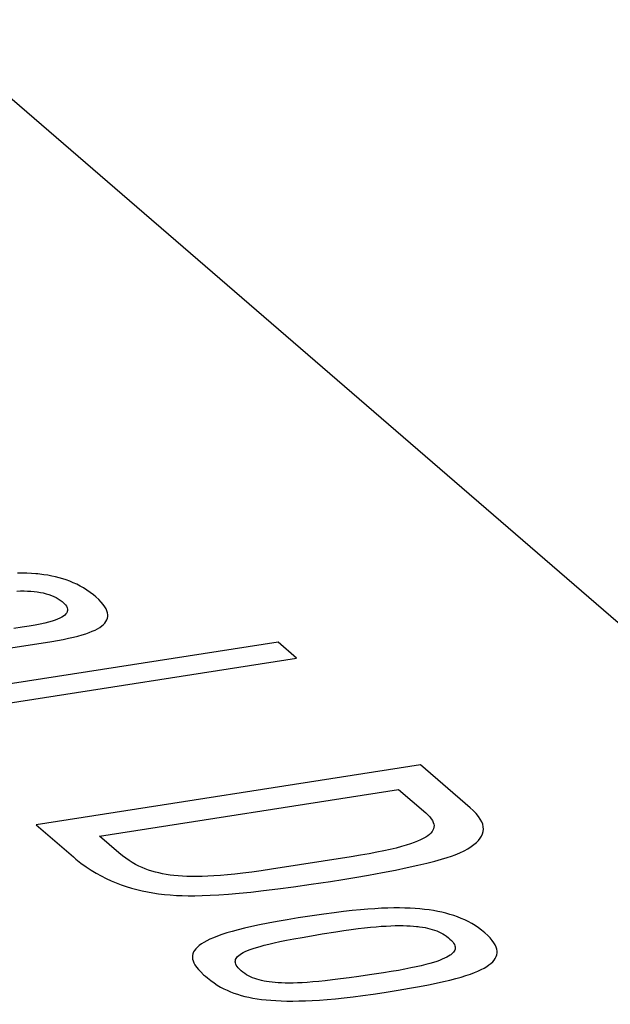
# Model space of a CAD drawing. Header units: millimetres. Extents: x -2579 to 1363, y -329 to 2298.
# Tile 251 of 256: x 1147.88 to 1150.23, y 1191.09 to 1195. Entities that reach past the tile are written whole.
import ezdxf

# ---------------------------------------------------------------- set-up
doc = ezdxf.new("R2010")
doc.units = ezdxf.units.MM
doc.header["$LTSCALE"] = 30.734
doc.layers.get('0').update_dxf_attribs({"linetype": 'CONTINUOUS'})

msp = doc.modelspace()

# ---------------------------------------------------------------- linework, layer by layer
at = {"color": 7}
msp.add_line((1136.6705, 1204.3317), (1156.8943, 1186.8729), dxfattribs=at)
at = {"color": 250, "true_color": 0x1c1c1c}
for p, q in [((1147.8906, 1192.799), (1147.8714, 1192.7991)), ((1147.909, 1192.7986), (1147.8906, 1192.799)), ((1147.9268, 1192.7977), (1147.909, 1192.7986)), ((1147.944, 1192.7965), (1147.9268, 1192.7977)), ((1147.9524, 1192.7957), (1147.944, 1192.7965)), ((1147.9606, 1192.7948), (1147.9524, 1192.7957)), ((1147.9768, 1192.7928), (1147.9606, 1192.7948)), ((1147.9924, 1192.7903), (1147.9768, 1192.7928)), ((1148.0077, 1192.7875), (1147.9924, 1192.7903)), ((1148.0226, 1192.7842), (1148.0077, 1192.7875)), ((1148.0372, 1192.7805), (1148.0226, 1192.7842)), ((1148.0515, 1192.7764), (1148.0372, 1192.7805)), ((1148.0656, 1192.7718), (1148.0515, 1192.7764)), ((1148.0795, 1192.7666), (1148.0656, 1192.7718)), ((1148.0932, 1192.7609), (1148.0795, 1192.7666)), ((1148.1067, 1192.7547), (1148.0932, 1192.7609)), ((1147.8691, 1192.7275), (1147.8837, 1192.7281)), ((1147.8837, 1192.7281), (1147.8979, 1192.7282)), ((1147.8979, 1192.7282), (1147.9117, 1192.7279)), ((1147.9117, 1192.7279), (1147.925, 1192.7271)), ((1147.925, 1192.7271), (1147.9379, 1192.726)), ((1147.9379, 1192.726), (1147.9504, 1192.7245)), ((1147.9504, 1192.7245), (1147.9625, 1192.7225)), ((1147.9625, 1192.7225), (1147.9741, 1192.7202)), ((1147.9741, 1192.7202), (1147.9853, 1192.7174)), ((1147.9853, 1192.7174), (1147.996, 1192.7143)), ((1148.1202, 1192.7477), (1148.1067, 1192.7547)), ((1148.1335, 1192.7401), (1148.1202, 1192.7477)), ((1148.1467, 1192.7318), (1148.1335, 1192.7401)), ((1148.1599, 1192.7226), (1148.1467, 1192.7318)), ((1148.173, 1192.7125), (1148.1599, 1192.7226)), ((1147.996, 1192.7143), (1148.0062, 1192.7107)), ((1148.0062, 1192.7107), (1148.0159, 1192.7067)), ((1148.0159, 1192.7067), (1148.0251, 1192.7023)), ((1148.0251, 1192.7023), (1148.0337, 1192.6974)), ((1148.0337, 1192.6974), (1148.0417, 1192.6921)), ((1148.0417, 1192.6921), (1148.0491, 1192.6863)), ((1148.0491, 1192.6863), (1148.0562, 1192.6796)), ((1148.0562, 1192.6796), (1148.0618, 1192.6733)), ((1148.1828, 1192.7044), (1148.173, 1192.7125)), ((1148.1942, 1192.694), (1148.1828, 1192.7044)), ((1148.2039, 1192.6841), (1148.1942, 1192.694)), ((1148.2118, 1192.6747), (1148.2039, 1192.6841)), ((1148.0618, 1192.6733), (1148.0658, 1192.6673)), ((1148.0671, 1192.6415), (1148.0639, 1192.637)), ((1148.0658, 1192.6673), (1148.0685, 1192.6616)), ((1148.0692, 1192.6462), (1148.0671, 1192.6415)), ((1148.0685, 1192.6616), (1148.0699, 1192.6562)), ((1148.0701, 1192.6511), (1148.0692, 1192.6462)), ((1148.0699, 1192.6562), (1148.0701, 1192.6511)), ((1148.2183, 1192.6657), (1148.2118, 1192.6747)), ((1148.2232, 1192.6572), (1148.2183, 1192.6657)), ((1148.2268, 1192.649), (1148.2232, 1192.6572)), ((1148.2291, 1192.6412), (1148.2268, 1192.649)), ((1148.2301, 1192.6338), (1148.2291, 1192.6412)), ((1147.9798, 1192.6006), (1147.9621, 1192.5967)), ((1147.9953, 1192.6045), (1147.9798, 1192.6006)), ((1148.0089, 1192.6084), (1147.9953, 1192.6045)), ((1148.0208, 1192.6123), (1148.0089, 1192.6084)), ((1148.0311, 1192.6162), (1148.0208, 1192.6123)), ((1148.0401, 1192.6202), (1148.0311, 1192.6162)), ((1148.0478, 1192.6243), (1148.0401, 1192.6202)), ((1148.0543, 1192.6284), (1148.0478, 1192.6243)), ((1148.0597, 1192.6326), (1148.0543, 1192.6284)), ((1148.0639, 1192.637), (1148.0597, 1192.6326)), ((1148.2126, 1192.5949), (1148.2182, 1192.6007)), ((1148.2182, 1192.6007), (1148.2227, 1192.6068)), ((1148.2227, 1192.6068), (1148.2262, 1192.6132)), ((1148.2262, 1192.6132), (1148.2286, 1192.6198)), ((1148.2286, 1192.6198), (1148.2299, 1192.6266)), ((1148.2299, 1192.6266), (1148.2301, 1192.6338)), ((1147.8908, 1192.5839), (1147.8569, 1192.5788)), ((1147.9184, 1192.5884), (1147.8908, 1192.5839)), ((1147.9418, 1192.5926), (1147.9184, 1192.5884)), ((1147.9621, 1192.5967), (1147.9418, 1192.5926)), ((1148.143, 1192.5584), (1148.1565, 1192.5632)), ((1148.1565, 1192.5632), (1148.1687, 1192.5681)), ((1148.1687, 1192.5681), (1148.1797, 1192.5732)), ((1148.1797, 1192.5732), (1148.1896, 1192.5783)), ((1148.1896, 1192.5783), (1148.1983, 1192.5837)), ((1148.1983, 1192.5837), (1148.206, 1192.5892)), ((1148.206, 1192.5892), (1148.2126, 1192.5949)), ((1148.907, 1192.5249), (1147.3815, 1192.2871)), ((1147.4943, 1192.4481), (1148.0078, 1192.5282)), ((1148.0078, 1192.5282), (1148.03, 1192.5318)), ((1148.03, 1192.5318), (1148.0533, 1192.536)), ((1148.0533, 1192.536), (1148.0746, 1192.5403)), ((1148.0746, 1192.5403), (1148.0941, 1192.5447)), ((1148.0941, 1192.5447), (1148.1119, 1192.5491)), ((1148.1119, 1192.5491), (1148.1282, 1192.5537)), ((1148.1282, 1192.5537), (1148.143, 1192.5584)), ((1148.9801, 1192.4618), (1148.907, 1192.5249)), ((1147.4546, 1192.224), (1148.9801, 1192.4618)), ((1149.4716, 1192.0374), (1147.9461, 1191.7997)), ((1149.6695, 1191.8666), (1149.4716, 1192.0374)), ((1148.1972, 1191.7552), (1149.3846, 1191.9403)), ((1149.3846, 1191.9403), (1149.4925, 1191.8472)), ((1149.6811, 1191.856), (1149.6695, 1191.8666)), ((1149.6924, 1191.8444), (1149.6811, 1191.856)), ((1149.4925, 1191.8472), (1149.5015, 1191.8389)), ((1149.5015, 1191.8389), (1149.5089, 1191.831)), ((1149.5089, 1191.831), (1149.5148, 1191.8236)), ((1149.5148, 1191.8236), (1149.5194, 1191.8164)), ((1149.7017, 1191.8332), (1149.6924, 1191.8444)), ((1149.7091, 1191.8223), (1149.7017, 1191.8332)), ((1149.7148, 1191.8119), (1149.7091, 1191.8223)), ((1147.9461, 1191.7997), (1148.094, 1191.672)), ((1149.5214, 1191.7785), (1149.5178, 1191.7728)), ((1149.5194, 1191.8164), (1149.5226, 1191.8095)), ((1149.5238, 1191.7844), (1149.5214, 1191.7785)), ((1149.5226, 1191.8095), (1149.5247, 1191.8029)), ((1149.5252, 1191.7904), (1149.5238, 1191.7844)), ((1149.5247, 1191.8029), (1149.5255, 1191.7966)), ((1149.5255, 1191.7966), (1149.5252, 1191.7904)), ((1149.7187, 1191.8018), (1149.7148, 1191.8119)), ((1149.7209, 1191.792), (1149.7187, 1191.8018)), ((1149.7208, 1191.7732), (1149.7216, 1191.7824)), ((1149.7216, 1191.7824), (1149.7209, 1191.792)), ((1148.2747, 1191.6883), (1148.1972, 1191.7552)), ((1149.4724, 1191.7401), (1149.4603, 1191.7347)), ((1149.483, 1191.7454), (1149.4724, 1191.7401)), ((1149.4924, 1191.7508), (1149.483, 1191.7454)), ((1149.5005, 1191.7562), (1149.4924, 1191.7508)), ((1149.5074, 1191.7616), (1149.5005, 1191.7562)), ((1149.5132, 1191.7672), (1149.5074, 1191.7616)), ((1149.5178, 1191.7728), (1149.5132, 1191.7672)), ((1149.7024, 1191.738), (1149.7093, 1191.7465)), ((1149.7093, 1191.7465), (1149.7146, 1191.7552)), ((1149.7146, 1191.7552), (1149.7184, 1191.7641)), ((1149.7184, 1191.7641), (1149.7208, 1191.7732)), ((1149.352, 1191.7021), (1149.3265, 1191.6965)), ((1149.375, 1191.7077), (1149.352, 1191.7021)), ((1149.3958, 1191.7132), (1149.375, 1191.7077)), ((1149.4146, 1191.7186), (1149.3958, 1191.7132)), ((1149.4315, 1191.724), (1149.4146, 1191.7186)), ((1149.4467, 1191.7294), (1149.4315, 1191.724)), ((1149.4603, 1191.7347), (1149.4467, 1191.7294)), ((1149.6449, 1191.697), (1149.6597, 1191.705)), ((1149.6597, 1191.705), (1149.6728, 1191.7131)), ((1149.6728, 1191.7131), (1149.6842, 1191.7213)), ((1149.6842, 1191.7213), (1149.6941, 1191.7296)), ((1149.6941, 1191.7296), (1149.7024, 1191.738)), ((1148.094, 1191.672), (1148.1038, 1191.6637)), ((1148.1038, 1191.6637), (1148.1238, 1191.6478)), ((1148.2883, 1191.6771), (1148.2747, 1191.6883)), ((1148.3016, 1191.667), (1148.2883, 1191.6771)), ((1148.3146, 1191.658), (1148.3016, 1191.667)), ((1149.1966, 1191.6731), (1148.8807, 1191.6238)), ((1149.2338, 1191.6791), (1149.1966, 1191.6731)), ((1149.2677, 1191.685), (1149.2338, 1191.6791)), ((1149.2985, 1191.6908), (1149.2677, 1191.685)), ((1149.3265, 1191.6965), (1149.2985, 1191.6908)), ((1149.5285, 1191.6555), (1149.555, 1191.6628)), ((1149.555, 1191.6628), (1149.5771, 1191.6695)), ((1149.5771, 1191.6695), (1149.5953, 1191.6756)), ((1149.5953, 1191.6756), (1149.6099, 1191.6812)), ((1149.6099, 1191.6812), (1149.6283, 1191.6891)), ((1149.6283, 1191.6891), (1149.6449, 1191.697)), ((1148.1238, 1191.6478), (1148.1438, 1191.6332)), ((1148.1438, 1191.6332), (1148.1636, 1191.6199)), ((1148.3276, 1191.6499), (1148.3146, 1191.658)), ((1148.3404, 1191.6426), (1148.3276, 1191.6499)), ((1148.3532, 1191.6361), (1148.3404, 1191.6426)), ((1148.3661, 1191.6301), (1148.3532, 1191.6361)), ((1148.3791, 1191.6248), (1148.3661, 1191.6301)), ((1148.3922, 1191.62), (1148.3791, 1191.6248)), ((1148.8807, 1191.6238), (1148.8395, 1191.6177)), ((1149.3727, 1191.6202), (1149.4195, 1191.6299)), ((1149.4195, 1191.6299), (1149.4611, 1191.639)), ((1149.4611, 1191.639), (1149.4973, 1191.6475)), ((1149.4973, 1191.6475), (1149.5285, 1191.6555)), ((1148.1636, 1191.6199), (1148.1835, 1191.6077)), ((1148.1835, 1191.6077), (1148.2034, 1191.5966)), ((1148.2034, 1191.5966), (1148.2233, 1191.5864)), ((1148.2233, 1191.5864), (1148.2432, 1191.5772)), ((1148.4055, 1191.6157), (1148.3922, 1191.62)), ((1148.4191, 1191.6119), (1148.4055, 1191.6157)), ((1148.433, 1191.6085), (1148.4191, 1191.6119)), ((1148.4473, 1191.6054), (1148.433, 1191.6085)), ((1148.462, 1191.6028), (1148.4473, 1191.6054)), ((1148.4696, 1191.6016), (1148.462, 1191.6028)), ((1148.4773, 1191.6005), (1148.4696, 1191.6016)), ((1148.4931, 1191.5986), (1148.4773, 1191.6005)), ((1148.5095, 1191.5971), (1148.4931, 1191.5986)), ((1148.5267, 1191.5959), (1148.5095, 1191.5971)), ((1148.5447, 1191.5951), (1148.5267, 1191.5959)), ((1148.5637, 1191.5947), (1148.5447, 1191.5951)), ((1148.5837, 1191.5946), (1148.5637, 1191.5947)), ((1148.605, 1191.595), (1148.5837, 1191.5946)), ((1148.6275, 1191.5959), (1148.605, 1191.595)), ((1148.6516, 1191.5972), (1148.6275, 1191.5959)), ((1148.6774, 1191.599), (1148.6516, 1191.5972)), ((1148.705, 1191.6014), (1148.6774, 1191.599)), ((1148.7348, 1191.6044), (1148.705, 1191.6014)), ((1148.7669, 1191.608), (1148.7348, 1191.6044)), ((1148.8017, 1191.6124), (1148.7669, 1191.608)), ((1148.8395, 1191.6177), (1148.8017, 1191.6124)), ((1149.1143, 1191.575), (1149.1641, 1191.5827)), ((1149.1641, 1191.5827), (1149.2107, 1191.5904)), ((1149.2107, 1191.5904), (1149.266, 1191.6)), ((1149.266, 1191.6), (1149.3211, 1191.6102)), ((1149.3211, 1191.6102), (1149.3727, 1191.6202)), ((1148.2432, 1191.5772), (1148.2633, 1191.5688)), ((1148.2633, 1191.5688), (1148.2834, 1191.5612)), ((1148.2834, 1191.5612), (1148.3037, 1191.5543)), ((1148.3037, 1191.5543), (1148.3242, 1191.5481)), ((1148.3242, 1191.5481), (1148.345, 1191.5425)), ((1148.849, 1191.5387), (1148.9054, 1191.5455)), ((1148.9054, 1191.5455), (1148.9679, 1191.5538)), ((1148.9679, 1191.5538), (1149.0372, 1191.5635)), ((1149.0372, 1191.5635), (1149.1143, 1191.575)), ((1148.345, 1191.5425), (1148.3661, 1191.5376)), ((1148.3661, 1191.5376), (1148.3876, 1191.5332)), ((1148.3876, 1191.5332), (1148.4095, 1191.5294)), ((1148.4095, 1191.5294), (1148.4319, 1191.5261)), ((1148.4319, 1191.5261), (1148.4548, 1191.5234)), ((1148.4548, 1191.5234), (1148.4784, 1191.5212)), ((1148.4784, 1191.5212), (1148.5027, 1191.5195)), ((1148.5027, 1191.5195), (1148.5252, 1191.5185)), ((1148.5252, 1191.5185), (1148.5496, 1191.518)), ((1148.5496, 1191.518), (1148.5762, 1191.5181)), ((1148.5762, 1191.5181), (1148.6052, 1191.5187)), ((1148.6052, 1191.5187), (1148.6369, 1191.52)), ((1148.6369, 1191.52), (1148.6717, 1191.522)), ((1148.6717, 1191.522), (1148.7098, 1191.5248)), ((1148.7098, 1191.5248), (1148.7518, 1191.5284)), ((1148.7518, 1191.5284), (1148.798, 1191.533)), ((1148.798, 1191.533), (1148.849, 1191.5387)), ((1149.2628, 1191.4648), (1149.233, 1191.4622)), ((1149.2907, 1191.4667), (1149.2628, 1191.4648)), ((1149.3171, 1191.4682), (1149.2907, 1191.4667)), ((1149.3421, 1191.4691), (1149.3171, 1191.4682)), ((1149.3658, 1191.4696), (1149.3421, 1191.4691)), ((1149.3884, 1191.4697), (1149.3658, 1191.4696)), ((1149.41, 1191.4694), (1149.3884, 1191.4697)), ((1149.4307, 1191.4686), (1149.41, 1191.4694)), ((1149.4505, 1191.4675), (1149.4307, 1191.4686)), ((1149.4697, 1191.4659), (1149.4505, 1191.4675)), ((1149.4881, 1191.464), (1149.4697, 1191.4659)), ((1148.9856, 1191.4298), (1148.9426, 1191.4229)), ((1149.0418, 1191.4384), (1148.9856, 1191.4298)), ((1149.0881, 1191.4451), (1149.0418, 1191.4384)), ((1149.1293, 1191.4506), (1149.0881, 1191.4451)), ((1149.1667, 1191.4552), (1149.1293, 1191.4506)), ((1149.201, 1191.4591), (1149.1667, 1191.4552)), ((1149.233, 1191.4622), (1149.201, 1191.4591)), ((1149.506, 1191.4617), (1149.4881, 1191.464)), ((1149.5233, 1191.4591), (1149.506, 1191.4617)), ((1149.5402, 1191.456), (1149.5233, 1191.4591)), ((1149.5566, 1191.4525), (1149.5402, 1191.456)), ((1149.5726, 1191.4486), (1149.5566, 1191.4525)), ((1149.5883, 1191.4443), (1149.5726, 1191.4486)), ((1149.6036, 1191.4395), (1149.5883, 1191.4443)), ((1149.6185, 1191.4342), (1149.6036, 1191.4395)), ((1149.6331, 1191.4284), (1149.6185, 1191.4342)), ((1149.6475, 1191.4221), (1149.6331, 1191.4284)), ((1148.7737, 1191.3895), (1148.7479, 1191.383)), ((1148.802, 1191.396), (1148.7737, 1191.3895)), ((1148.8328, 1191.4026), (1148.802, 1191.396)), ((1148.8664, 1191.4093), (1148.8328, 1191.4026)), ((1148.9029, 1191.4161), (1148.8664, 1191.4093)), ((1148.9426, 1191.4229), (1148.9029, 1191.4161)), ((1149.1965, 1191.384), (1149.2237, 1191.3875)), ((1149.2237, 1191.3875), (1149.2492, 1191.3905)), ((1149.2492, 1191.3905), (1149.2731, 1191.393)), ((1149.2731, 1191.393), (1149.2954, 1191.3951)), ((1149.2954, 1191.3951), (1149.3163, 1191.3967)), ((1149.3163, 1191.3967), (1149.336, 1191.398)), ((1149.336, 1191.398), (1149.3544, 1191.3989)), ((1149.3544, 1191.3989), (1149.3717, 1191.3994)), ((1149.3717, 1191.3994), (1149.388, 1191.3997)), ((1149.388, 1191.3997), (1149.4033, 1191.3996)), ((1149.4033, 1191.3996), (1149.4178, 1191.3992)), ((1149.4178, 1191.3992), (1149.4314, 1191.3986)), ((1149.4314, 1191.3986), (1149.4443, 1191.3977)), ((1149.4443, 1191.3977), (1149.4566, 1191.3966)), ((1149.4566, 1191.3966), (1149.4625, 1191.3959)), ((1149.4625, 1191.3959), (1149.4682, 1191.3952)), ((1149.4682, 1191.3952), (1149.4793, 1191.3936)), ((1149.4793, 1191.3936), (1149.4898, 1191.3918)), ((1149.4898, 1191.3918), (1149.4998, 1191.3897)), ((1149.4998, 1191.3897), (1149.5094, 1191.3873)), ((1149.5094, 1191.3873), (1149.5186, 1191.3847)), ((1149.6615, 1191.4153), (1149.6475, 1191.4221)), ((1149.6752, 1191.4078), (1149.6615, 1191.4153)), ((1149.6887, 1191.3997), (1149.6752, 1191.4078)), ((1149.7019, 1191.3909), (1149.6887, 1191.3997)), ((1149.7147, 1191.3814), (1149.7019, 1191.3909)), ((1148.65, 1191.3515), (1148.6357, 1191.3453)), ((1148.6658, 1191.3578), (1148.65, 1191.3515)), ((1148.6835, 1191.364), (1148.6658, 1191.3578)), ((1148.7029, 1191.3703), (1148.6835, 1191.364)), ((1148.7244, 1191.3766), (1148.7029, 1191.3703)), ((1148.7479, 1191.383), (1148.7244, 1191.3766)), ((1148.9688, 1191.3469), (1149.0017, 1191.353)), ((1149.0017, 1191.353), (1149.0389, 1191.3594)), ((1149.0389, 1191.3594), (1149.0812, 1191.3665)), ((1149.0812, 1191.3665), (1149.1363, 1191.3752)), ((1149.1363, 1191.3752), (1149.1674, 1191.3799)), ((1149.1674, 1191.3799), (1149.1965, 1191.384)), ((1149.5186, 1191.3847), (1149.5275, 1191.3818)), ((1149.5275, 1191.3818), (1149.5361, 1191.3786)), ((1149.5361, 1191.3786), (1149.5443, 1191.3752)), ((1149.5443, 1191.3752), (1149.5523, 1191.3713)), ((1149.5523, 1191.3713), (1149.5601, 1191.3671)), ((1149.5601, 1191.3671), (1149.5677, 1191.3625)), ((1149.5677, 1191.3625), (1149.5751, 1191.3573)), ((1149.5751, 1191.3573), (1149.5824, 1191.3517)), ((1149.5824, 1191.3517), (1149.5856, 1191.349)), ((1149.5856, 1191.349), (1149.5887, 1191.3463)), ((1149.7273, 1191.3711), (1149.7147, 1191.3814)), ((1149.7388, 1191.3606), (1149.7273, 1191.3711)), ((1149.7485, 1191.3506), (1149.7388, 1191.3606)), ((1149.7566, 1191.341), (1149.7485, 1191.3506)), ((1148.5858, 1191.3142), (1148.5797, 1191.3078)), ((1148.5932, 1191.3205), (1148.5858, 1191.3142)), ((1148.6018, 1191.3267), (1148.5932, 1191.3205)), ((1148.6117, 1191.3329), (1148.6018, 1191.3267)), ((1148.623, 1191.3391), (1148.6117, 1191.3329)), ((1148.6357, 1191.3453), (1148.623, 1191.3391)), ((1148.7956, 1191.3043), (1148.8072, 1191.3084)), ((1148.8072, 1191.3084), (1148.8203, 1191.3127)), ((1148.8203, 1191.3127), (1148.835, 1191.317)), ((1148.835, 1191.317), (1148.8515, 1191.3215)), ((1148.8515, 1191.3215), (1148.8699, 1191.3261)), ((1148.8699, 1191.3261), (1148.8906, 1191.3309)), ((1148.8906, 1191.3309), (1148.9137, 1191.336)), ((1148.9137, 1191.336), (1148.9397, 1191.3413)), ((1148.9397, 1191.3413), (1148.9688, 1191.3469)), ((1149.5887, 1191.3463), (1149.5947, 1191.3404)), ((1149.5947, 1191.3404), (1149.5996, 1191.3349)), ((1149.5996, 1191.3349), (1149.6034, 1191.3297)), ((1149.6034, 1191.3297), (1149.6063, 1191.3247)), ((1149.6063, 1191.3247), (1149.6083, 1191.3199)), ((1149.6083, 1191.3199), (1149.6094, 1191.3153)), ((1149.6097, 1191.3109), (1149.6092, 1191.3065)), ((1149.6094, 1191.3153), (1149.6097, 1191.3109)), ((1149.7632, 1191.3318), (1149.7566, 1191.341)), ((1149.7683, 1191.323), (1149.7632, 1191.3318)), ((1149.7721, 1191.3145), (1149.7683, 1191.323)), ((1149.7745, 1191.3064), (1149.7721, 1191.3145)), ((1148.5665, 1191.2813), (1148.5661, 1191.2743)), ((1148.5661, 1191.2743), (1148.5668, 1191.267)), ((1148.5681, 1191.2881), (1148.5665, 1191.2813)), ((1148.5709, 1191.2948), (1148.5681, 1191.2881)), ((1148.5747, 1191.3014), (1148.5709, 1191.2948)), ((1148.5797, 1191.3078), (1148.5747, 1191.3014)), ((1148.7396, 1191.2687), (1148.7423, 1191.2727)), ((1148.7423, 1191.2727), (1148.7458, 1191.2767)), ((1148.7458, 1191.2767), (1148.75, 1191.2806)), ((1148.75, 1191.2806), (1148.7552, 1191.2845)), ((1148.7552, 1191.2845), (1148.7612, 1191.2884)), ((1148.7612, 1191.2884), (1148.7681, 1191.2924)), ((1148.7681, 1191.2924), (1148.7761, 1191.2963)), ((1148.7761, 1191.2963), (1148.7853, 1191.3003)), ((1148.7853, 1191.3003), (1148.7956, 1191.3043)), ((1149.5677, 1191.2698), (1149.5584, 1191.2658)), ((1149.576, 1191.2739), (1149.5677, 1191.2698)), ((1149.5832, 1191.2779), (1149.576, 1191.2739)), ((1149.5895, 1191.2819), (1149.5832, 1191.2779)), ((1149.5923, 1191.2839), (1149.5895, 1191.2819)), ((1149.5949, 1191.2859), (1149.5923, 1191.2839)), ((1149.5994, 1191.29), (1149.5949, 1191.2859)), ((1149.603, 1191.294), (1149.5994, 1191.29)), ((1149.6059, 1191.2981), (1149.603, 1191.294)), ((1149.6079, 1191.3023), (1149.6059, 1191.2981)), ((1149.6092, 1191.3065), (1149.6079, 1191.3023)), ((1149.7641, 1191.2627), (1149.7687, 1191.2695)), ((1149.7687, 1191.2695), (1149.7721, 1191.2764)), ((1149.7721, 1191.2764), (1149.7745, 1191.2835)), ((1149.7757, 1191.2985), (1149.7745, 1191.3064)), ((1149.7745, 1191.2835), (1149.7757, 1191.2909)), ((1149.7757, 1191.2909), (1149.7757, 1191.2985)), ((1148.5668, 1191.267), (1148.5687, 1191.2595)), ((1148.5687, 1191.2595), (1148.5719, 1191.2516)), ((1148.5719, 1191.2516), (1148.5764, 1191.2434)), ((1148.5764, 1191.2434), (1148.5824, 1191.2347)), ((1148.5824, 1191.2347), (1148.5899, 1191.2254)), ((1148.7364, 1191.256), (1148.7367, 1191.2603)), ((1148.7369, 1191.2515), (1148.7364, 1191.256)), ((1148.7367, 1191.2603), (1148.7378, 1191.2645)), ((1148.7383, 1191.2469), (1148.7369, 1191.2515)), ((1148.7378, 1191.2645), (1148.7396, 1191.2687)), ((1148.7405, 1191.2421), (1148.7383, 1191.2469)), ((1148.7437, 1191.2371), (1148.7405, 1191.2421)), ((1148.7479, 1191.2318), (1148.7437, 1191.2371)), ((1148.7532, 1191.2262), (1148.7479, 1191.2318)), ((1149.4336, 1191.2313), (1149.41, 1191.2267)), ((1149.4551, 1191.2359), (1149.4336, 1191.2313)), ((1149.4746, 1191.2404), (1149.4551, 1191.2359)), ((1149.4924, 1191.2448), (1149.4746, 1191.2404)), ((1149.5085, 1191.2491), (1149.4924, 1191.2448)), ((1149.523, 1191.2533), (1149.5085, 1191.2491)), ((1149.5361, 1191.2575), (1149.523, 1191.2533)), ((1149.5479, 1191.2617), (1149.5361, 1191.2575)), ((1149.5584, 1191.2658), (1149.5479, 1191.2617)), ((1149.7128, 1191.225), (1149.7244, 1191.2311)), ((1149.7244, 1191.2311), (1149.7347, 1191.2372)), ((1149.7347, 1191.2372), (1149.7437, 1191.2434)), ((1149.7437, 1191.2434), (1149.7516, 1191.2497)), ((1149.7516, 1191.2497), (1149.7584, 1191.2561)), ((1149.7584, 1191.2561), (1149.7641, 1191.2627)), ((1148.5899, 1191.2254), (1148.5993, 1191.2155)), ((1148.5993, 1191.2155), (1148.6106, 1191.2047)), ((1148.6106, 1191.2047), (1148.618, 1191.1982)), ((1148.618, 1191.1982), (1148.6256, 1191.1917)), ((1148.6256, 1191.1917), (1148.639, 1191.1812)), ((1148.7596, 1191.2202), (1148.7532, 1191.2262)), ((1148.7668, 1191.2144), (1148.7596, 1191.2202)), ((1148.7741, 1191.2092), (1148.7668, 1191.2144)), ((1148.7816, 1191.2044), (1148.7741, 1191.2092)), ((1148.7892, 1191.2), (1148.7816, 1191.2044)), ((1148.7971, 1191.1961), (1148.7892, 1191.2)), ((1148.8053, 1191.1925), (1148.7971, 1191.1961)), ((1148.8137, 1191.1893), (1148.8053, 1191.1925)), ((1149.1882, 1191.1921), (1149.1536, 1191.1876)), ((1149.2267, 1191.1974), (1149.1882, 1191.1921)), ((1149.2699, 1191.2037), (1149.2267, 1191.1974)), ((1149.3251, 1191.2122), (1149.2699, 1191.2037)), ((1149.356, 1191.2171), (1149.3251, 1191.2122)), ((1149.3842, 1191.222), (1149.356, 1191.2171)), ((1149.41, 1191.2267), (1149.3842, 1191.222)), ((1149.612, 1191.1894), (1149.6332, 1191.1953)), ((1149.6332, 1191.1953), (1149.6524, 1191.2013)), ((1149.6524, 1191.2013), (1149.6698, 1191.2072)), ((1149.6698, 1191.2072), (1149.6856, 1191.2131)), ((1149.6856, 1191.2131), (1149.6999, 1191.219)), ((1149.6999, 1191.219), (1149.7128, 1191.225)), ((1148.639, 1191.1812), (1148.652, 1191.1719)), ((1148.652, 1191.1719), (1148.6649, 1191.1634)), ((1148.6649, 1191.1634), (1148.6778, 1191.1558)), ((1148.6778, 1191.1558), (1148.6909, 1191.1489)), ((1148.8224, 1191.1864), (1148.8137, 1191.1893)), ((1148.8314, 1191.1838), (1148.8224, 1191.1864)), ((1148.8407, 1191.1814), (1148.8314, 1191.1838)), ((1148.8505, 1191.1793), (1148.8407, 1191.1814)), ((1148.8607, 1191.1774), (1148.8505, 1191.1793)), ((1148.8714, 1191.1758), (1148.8607, 1191.1774)), ((1148.8827, 1191.1745), (1148.8714, 1191.1758)), ((1148.8945, 1191.1733), (1148.8827, 1191.1745)), ((1148.907, 1191.1725), (1148.8945, 1191.1733)), ((1148.9203, 1191.1719), (1148.907, 1191.1725)), ((1148.9345, 1191.1715), (1148.9203, 1191.1719)), ((1148.9496, 1191.1714), (1148.9345, 1191.1715)), ((1148.9657, 1191.1716), (1148.9496, 1191.1714)), ((1148.9831, 1191.1722), (1148.9657, 1191.1716)), ((1149.0018, 1191.173), (1148.9831, 1191.1722)), ((1149.022, 1191.1743), (1149.0018, 1191.173)), ((1149.0439, 1191.1759), (1149.022, 1191.1743)), ((1149.0678, 1191.178), (1149.0439, 1191.1759)), ((1149.0938, 1191.1806), (1149.0678, 1191.178)), ((1149.1222, 1191.1838), (1149.0938, 1191.1806)), ((1149.1536, 1191.1876), (1149.1222, 1191.1838)), ((1149.4288, 1191.1509), (1149.4683, 1191.1579)), ((1149.4683, 1191.1579), (1149.5033, 1191.1646)), ((1149.5033, 1191.1646), (1149.5347, 1191.171)), ((1149.5347, 1191.171), (1149.5631, 1191.1773)), ((1149.5631, 1191.1773), (1149.5887, 1191.1834)), ((1149.5887, 1191.1834), (1149.612, 1191.1894)), ((1148.6909, 1191.1489), (1148.7041, 1191.1426)), ((1148.7041, 1191.1426), (1148.7175, 1191.1369)), ((1148.7175, 1191.1369), (1148.7313, 1191.1317)), ((1148.7313, 1191.1317), (1148.7454, 1191.1269)), ((1148.7454, 1191.1269), (1148.76, 1191.1226)), ((1148.76, 1191.1226), (1148.7749, 1191.1186)), ((1148.7749, 1191.1186), (1148.7905, 1191.1151)), ((1148.7905, 1191.1151), (1148.8065, 1191.112)), ((1149.134, 1191.1094), (1149.1683, 1191.113)), ((1149.1683, 1191.113), (1149.2048, 1191.1172)), ((1149.2048, 1191.1172), (1149.2434, 1191.1222)), ((1149.2434, 1191.1222), (1149.2844, 1191.1279)), ((1149.2844, 1191.1279), (1149.3278, 1191.1344)), ((1149.3278, 1191.1344), (1149.3837, 1191.1433)), ((1149.3837, 1191.1433), (1149.4288, 1191.1509)), ((1148.8065, 1191.112), (1148.8233, 1191.1092)), ((1148.8233, 1191.1092), (1148.8407, 1191.1067)), ((1148.8407, 1191.1067), (1148.859, 1191.1047)), ((1148.859, 1191.1047), (1148.8781, 1191.103)), ((1148.8781, 1191.103), (1148.8981, 1191.1017)), ((1148.8981, 1191.1017), (1148.9191, 1191.1007)), ((1148.9191, 1191.1007), (1148.9412, 1191.1002)), ((1148.9412, 1191.1002), (1148.9644, 1191.1)), ((1148.9644, 1191.1), (1148.9889, 1191.1003)), ((1148.9889, 1191.1003), (1149.0148, 1191.1011)), ((1149.0148, 1191.1011), (1149.0421, 1191.1024)), ((1149.0421, 1191.1024), (1149.071, 1191.1042)), ((1149.071, 1191.1042), (1149.1016, 1191.1065)), ((1149.1016, 1191.1065), (1149.134, 1191.1094))]:
    msp.add_line(p, q, dxfattribs=at)

doc.saveas('drawing.dxf')
